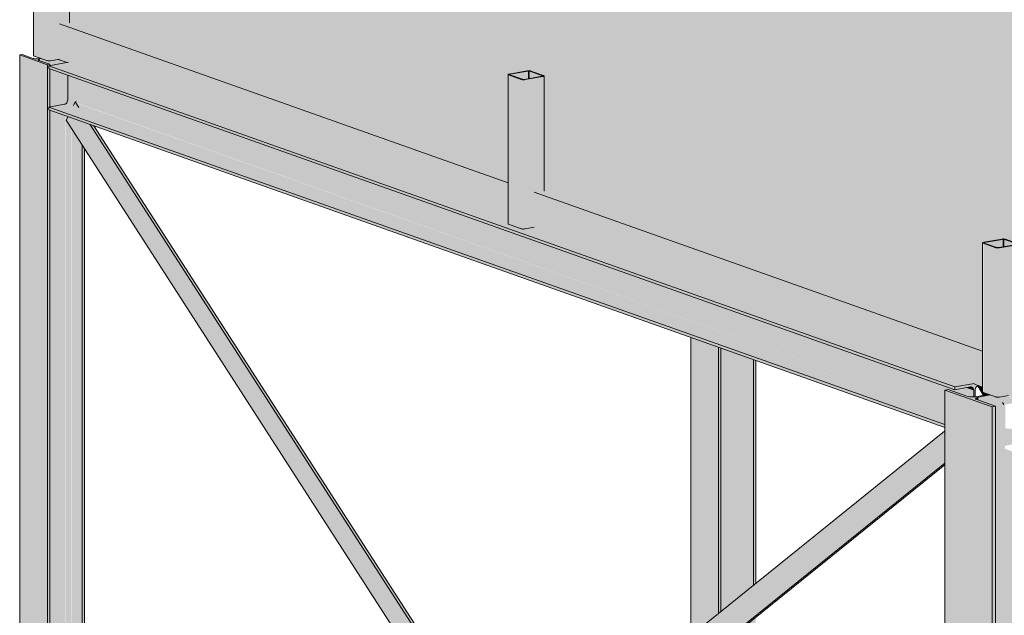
# Model space of a CAD drawing. Header units: millimetres. Extents: x -21927 to 108870, y -21057 to 20910.
# Tile 87 of 246: x 52422 to 55296, y -7832 to -6094. Entities that reach past the tile are written whole.
import ezdxf

# ---------------------------------------------------------------- set-up
doc = ezdxf.new("R2010")
doc.units = ezdxf.units.MM
for name, color, linetype, lineweight in [('23_vloeren', 2, 'Continuous', 18), ('28_hoofddraagconstructies - kolommen en liggers', 1, 'Continuous', 13), ('28_hoofddraagconstructies - kolommen en liggers - staal', 1, 'Continuous', 13)]:
    doc.layers.add(name, color=color, linetype=linetype, lineweight=lineweight)

# ---------------------------------------------------------------- blocks, each defined once
blk = doc.blocks.new('28_WSP_SF_staal - HE v21-0 - HE140A-1329081-3D - B')
at = {"layer": '28_hoofddraagconstructies - kolommen en liggers - staal'}
for points in [[(-33036, -7165.8), (-32978.8, -7155.7), (-34264, -6700), (-34296.1, -6705), (-34301.3, -6704.2), (-34339.6, -6690.1), (-34339.6, -6673.2), (-35622.6, -6218.3), (-35679.8, -6228.4), (-33163, -7120.7)], [(-33036, -7174), (-33036, -7165.8), (-35679.8, -6228.4), (-35679.8, -6236.7), (-33038.4, -7173.2)], [(-33065.4, -7235.1), (-33065.4, -7174.9), (-33055.6, -7173.2), (-32992.3, -7194.4), (-32981, -7194.4), (-32981.4, -7175.8), (-33003.1, -7168.2), (-33036, -7174), (-35624.8, -6256.1), (-35624.2, -6327.8), (-35604, -6335), (-35603.3, -6333.4), (-35599.3, -6333.7), (-35596.7, -6337.6), (-33096.7, -7224)], [(-33065.4, -7275.9), (-33065.4, -7251.9), (-35634.6, -6341), (-35679.8, -6349), (-33067.4, -7275.2)], [(-33065.4, -7284.1), (-33065.4, -7275.9), (-35679.8, -6349), (-35679.8, -6357.2), (-33093.7, -7274.1)], [(-33065.4, -7251.9), (-33065.4, -7235.1), (-35596.2, -6338.6), (-35593, -6345.5), (-35592.7, -6349.8), (-35608, -6343.4), (-35604, -6335), (-35624.8, -6327.6), (-35626.2, -6333.7), (-35629.7, -6338.6), (-35632.6, -6341.7), (-33144.1, -7224)], [(-32981, -7194.8), (-32976.6, -7193.7), (-32975.7, -7170.3), (-32973, -7165.7), (-32969.1, -7162.6), (-32967, -7161.8), (-32978.8, -7157.6), (-32978.8, -7155.7), (-33036, -7166), (-33036, -7174), (-32988.1, -7166), (-32983.9, -7168.2), (-32981.4, -7173), (-32981, -7185.7), (-32981, -7194.8)], [(-32981, -7175.9), (-32982.4, -7170.3), (-32985.9, -7166.7), (-32990.8, -7166), (-33002.8, -7168.2), (-32981.4, -7175.8)]]:
    blk.add_hatch(color=154, dxfattribs=at).paths.add_polyline_path(points)
for p, q in [((-35679.8, -6228.4), (-35622.6, -6218.3)), ((-35679.8, -6236.7), (-35679.8, -6228.4)), ((-33036, -7165.8), (-35679.8, -6228.4)), ((-33036, -7174), (-35679.8, -6236.7)), ((-35624.8, -6327.6), (-35624.8, -6256.1)), ((-35679.8, -6349), (-35634.6, -6341)), ((-35679.8, -6357.2), (-35679.8, -6349)), ((-33065.4, -7275.9), (-35679.8, -6349)), ((-33065.4, -7284.1), (-35679.8, -6357.2)), ((-32978.8, -7155.7), (-33036, -7165.8)), ((-33036, -7165.8), (-33036, -7174)), ((-33036, -7174), (-32990.8, -7166)), ((-32981, -7175.9), (-32981, -7195)), ((-32976.6, -7194.6), (-32976.6, -7175.1))]:
    blk.add_line(p, q, dxfattribs=at)
for points in [[(-35634.6, -6341, 0), (-35632.1, -6340.1, 0), (-35629.7, -6338.6, 0), (-35627.7, -6336.4, 0), (-35626.2, -6333.7, 0), (-35625.2, -6330.7, 0), (-35624.8, -6327.6, 0)], [(-32990.8, -7166, 0), (-32988.3, -7166, 0), (-32985.9, -7166.7, 0), (-32983.9, -7168.2, 0), (-32982.4, -7170.3, 0), (-32981.4, -7173, 0), (-32981, -7175.9, 0)], [(-32976.6, -7175.1, 0), (-32976.2, -7172.1, 0), (-32975.2, -7169.1, 0), (-32973.7, -7166.4, 0), (-32971.7, -7164.2, 0), (-32969.3, -7162.6, 0), (-32966.9, -7161.8, 0)]]:
    blk.add_polyline3d(points, dxfattribs=at)
blk = doc.blocks.new('28_WSP_SC_staal - HE v21-0 - HE140A - S235-V215-3D - B')
at = {"layer": '28_hoofddraagconstructies - kolommen en liggers - staal'}
h = blk.add_hatch(color=154, dxfattribs=at)
h.paths.add_polyline_path([(-35684.2, -6225.3), (-35678.8, -6223.6), (-35758.1, -6195.5), (-35765, -6196.7), (-35687.7, -6224.1)])
h.paths.add_polyline_path([(-35711.3, -6211.3), (-35710.3, -6209.8), (-35710.6, -6208.8), (-35721.4, -6207.8), (-35713.5, -6210.6)])
h.paths.add_polyline_path([(-35710.6, -6212.1), (-35713.3, -6210.7), (-35711.2, -6211.9)])
h.paths.add_polyline_path([(-35706.3, -6208.6), (-35701.6, -6207.7), (-35706.3, -6206.9), (-35708.6, -6207.8)])
for points in [[(-35684.2, -9507.4), (-35684.2, -9414.1), (-35686.4, -9408.1), (-35684.2, -9406.4), (-35684.2, -6225.3), (-35765, -6196.7), (-35765, -9478.7), (-35688.3, -9505.9)], [(-35706.3, -6213.8), (-35706.3, -6208.6), (-35711.2, -6210.7), (-35710.6, -6212.3), (-35706.3, -6213.8)]]:
    blk.add_hatch(color=154, dxfattribs=at).paths.add_polyline_path(points)
h = blk.add_hatch(color=154, dxfattribs=at)
h.paths.add_polyline_path([(-35677.3, -9485.5), (-35631.2, -9477.4), (-35631.2, -9462.9), (-35651.9, -9479.7), (-35660.1, -9481.1), (-35677.3, -9433.4), (-35677.3, -9482.2)])
h.paths.add_polyline_path([(-35677.3, -9400.8), (-35631.2, -9362.4), (-35632.1, -6374.1), (-35677.3, -6358.1), (-35677.3, -9362.4)])
h.paths.add_polyline_path([(-35677.3, -6348.5), (-35631.2, -6339.5), (-35631.2, -6253.9), (-35677.3, -6237.5), (-35677.3, -6341)])
h.paths.add_polyline_path([(-35677.3, -6228), (-35631.2, -6219.8), (-35631.2, -6217.2), (-35653.4, -6209.8), (-35680.9, -6214), (-35687.1, -6212.8), (-35701.4, -6207.7), (-35706.3, -6208.6), (-35706.3, -6213.8), (-35677.3, -6225.3)])
h = blk.add_hatch(color=154, dxfattribs=at)
h.paths.add_polyline_path([(-35684.2, -9507.4), (-35677.3, -9505.9), (-35677.3, -9433.4), (-35684.2, -9414.1), (-35684.2, -9505.9)])
h.paths.add_polyline_path([(-35684.2, -9406.4), (-35677.3, -9400.8), (-35677.3, -6358.1), (-35679.8, -6357.2), (-35679.8, -6349), (-35677.3, -6348.5), (-35677.3, -6237.5), (-35679.8, -6236.7), (-35679.8, -6228.4), (-35677.3, -6228), (-35677.3, -6224.1), (-35684.2, -6225.3), (-35684.2, -9362.4)])
h = blk.add_hatch(color=154, dxfattribs=at)
h.paths.add_polyline_path([(-35614.4, -9478.1), (-35614.4, -9449.4), (-35631.2, -9462.9), (-35631.2, -9477.4), (-35622.2, -9476.9), (-35616.6, -9477.5)])
h.paths.add_polyline_path([(-35631.2, -9363.6), (-35614.4, -9350.1), (-35615.5, -6408.7), (-35628.4, -6386.5), (-35624.8, -6376.7), (-35631.2, -6374.4), (-35631.2, -9362.4)])
h.paths.add_polyline_path([(-35631.2, -6339.5), (-35627.7, -6336.4), (-35625.2, -6330.7), (-35624.8, -6318.8), (-35625.4, -6255.9), (-35631.2, -6253.9), (-35631.2, -6338.6)])
h.paths.add_polyline_path([(-35631.2, -6219.8), (-35628.4, -6218.2), (-35631.2, -6217.2)])
h = blk.add_hatch(color=154, dxfattribs=at)
h.paths.add_polyline_path([(-35582.6, -9489.4), (-35582.6, -9423.7), (-35614.4, -9449.4), (-35614.4, -9478.1), (-35605.8, -9481.1)])
h.paths.add_polyline_path([(-35614.4, -9350.1), (-35582.6, -9324.4), (-35582.6, -6459.7), (-35614.4, -6410.2), (-35614.4, -8502)])
h = blk.add_hatch(color=154, dxfattribs=at)
h.paths.add_polyline_path([(-35582.6, -9489.4), (-35575.6, -9488.2), (-35575.6, -9418.1), (-35582.6, -9423.7), (-35582.6, -9481.1)])
h.paths.add_polyline_path([(-35582.6, -9324.4), (-35575.6, -9318.8), (-35575.6, -6470.5), (-35582.6, -6459.7), (-35582.6, -8502)])
for p, q in [((-35758.1, -6195.5), (-35765, -6196.7)), ((-35765, -6196.7), (-35684.2, -6225.3)), ((-35765, -9478.7), (-35765, -6196.7)), ((-35726.2, -6206.8), (-35758.1, -6195.5)), ((-35704.6, -6206.6), (-35709.5, -6207.5)), ((-35677.3, -6224.1), (-35709.2, -6212.8)), ((-35706.3, -6208.6), (-35701.4, -6207.7)), ((-35684.2, -6225.3), (-35677.3, -6224.1)), ((-35684.2, -6225.3), (-35684.2, -9406.4)), ((-35677.3, -6224.1), (-35677.3, -6228)), ((-35677.3, -6237.5), (-35677.3, -6348.5)), ((-35677.3, -6358.1), (-35677.3, -9400.8)), ((-35582.6, -6459.7), (-35582.6, -9324.4)), ((-35575.6, -6470.5), (-35575.6, -9318.8)), ((-35684.2, -9414.1), (-35684.2, -9507.4)), ((-35582.6, -9423.7), (-35582.6, -9489.4)), ((-35575.6, -9418.1), (-35575.6, -9488.2)), ((-35677.3, -9433.4), (-35677.3, -9506.2)), ((-35684.2, -9507.4), (-35765, -9478.7)), ((-35631.2, -9477.4), (-35677.3, -9485.5)), ((-35582.6, -9489.4), (-35614.4, -9478.1)), ((-35677.3, -9506.2), (-35684.2, -9507.4)), ((-35575.6, -9488.2), (-35582.6, -9489.4))]:
    blk.add_line(p, q, dxfattribs=at)
for points in [[(-35709.5, -6207.5, 0), (-35712.2, -6207.8, 0), (-35715.3, -6208, 0), (-35718.4, -6208, 0), (-35721.4, -6207.8, 0), (-35724.1, -6207.3, 0), (-35726.2, -6206.8, 0)], [(-35709.2, -6212.8, 0), (-35710.6, -6212.1, 0), (-35711.3, -6211.3, 0), (-35711.4, -6211.1, 0)], [(-35711.2, -6210.6, 0), (-35710.3, -6209.8, 0), (-35708.6, -6209.1, 0), (-35706.3, -6208.6, 0)], [(-35614.4, -9478.1, 0), (-35616.6, -9477.5, 0), (-35619.2, -9477.1, 0), (-35622.2, -9476.9, 0), (-35625.3, -9476.8, 0), (-35628.4, -9477, 0), (-35631.2, -9477.4, 0)]]:
    blk.add_polyline3d(points, dxfattribs=at)
blk = doc.blocks.new('28_WSP_SF_staal - STRIP v18-0 - RECT 80x10-1328601-3D - B')
at = {"layer": '28_hoofddraagconstructies - kolommen en liggers - staal'}
h = blk.add_hatch(color=154, dxfattribs=at)
h.paths.add_polyline_path([(-33065.4, -10366.8), (-33065.4, -10272.6), (-34286, -8378), (-34326, -8410.2), (-33158.2, -10222.8)])
h.paths.add_polyline_path([(-34368.1, -8344.8), (-34328.2, -8312.6), (-35560.7, -6399.4), (-35623.9, -6377), (-35629, -6387.7), (-34797.2, -7678.7)])
h.paths.add_polyline_path([(-35592.7, -6349.8), (-35603.3, -6333.4), (-35608.2, -6343.8)])
h = blk.add_hatch(color=154, dxfattribs=at)
h.paths.add_polyline_path([(-33065.4, -10272.6), (-33065.4, -10258.4), (-34280, -8373.1), (-34286, -8378), (-33097.5, -10222.8)])
h.paths.add_polyline_path([(-34328.2, -8312.6), (-34322.1, -8307.7), (-35548.9, -6403.6), (-35560.7, -6399.4), (-34742.7, -7669.1)])
h.paths.add_polyline_path([(-35592.7, -6349.8), (-35593, -6345.4), (-35596.7, -6337.6), (-35599.9, -6332.8), (-35603.3, -6333.4), (-35592.7, -6349.8)])
for p, q in [((-35608.3, -6344.1), (-35603.3, -6333.4)), ((-35603.3, -6333.4), (-35599.9, -6332.8)), ((-35592.7, -6349.8), (-35603.3, -6333.4)), ((-35629, -6387.7), (-35623.9, -6377)), ((-34368.1, -8344.8), (-35629, -6387.7)), ((-34328.2, -8312.6), (-35560.7, -6399.4)), ((-35548.9, -6403.6), (-34322.1, -8307.7))]:
    blk.add_line(p, q, dxfattribs=at)
blk = doc.blocks.new('28_WSP_SF_staal - STRIP v18-0 - RECT 80x10-1328602-3D - B')
at = {"layer": '28_hoofddraagconstructies - kolommen en liggers - staal'}
for points in [[(-35660.1, -9481.1), (-33065.4, -7388.2), (-33066.2, -7294.7), (-35686.4, -9408.1), (-35660.8, -9479.3)], [(-35660.1, -9481.1), (-35651.9, -9479.7), (-33065.4, -7393.4), (-33065.4, -7388.2), (-35657, -9478.6)]]:
    blk.add_hatch(color=154, dxfattribs=at).paths.add_polyline_path(points)
for p, q in [((-33066.2, -7294.7), (-35686.4, -9408.1)), ((-33066.2, -7294.7), (-33065.4, -7297.1)), ((-33065.4, -7388.2), (-35660.1, -9481.1)), ((-33065.4, -7393.4), (-35651.9, -9479.7)), ((-35660.1, -9481.1), (-35686.4, -9408.1)), ((-35651.9, -9479.7), (-35660.1, -9481.1))]:
    blk.add_line(p, q, dxfattribs=at)
blk = doc.blocks.new('28_WSP_SF_staal - HFL v21-0 - Lequ 70x70x7-1325707-3D - B')
at = {"layer": '28_hoofddraagconstructies - kolommen en liggers - staal'}
blk.add_hatch(color=154, dxfattribs=at).paths.add_polyline_path([(-32952.6, -7190.6), (-32937.1, -7187.8), (-32954.8, -7181.1), (-32955.8, -7165.8), (-32966.9, -7161.8), (-32969.1, -7162.6), (-32953.3, -7189.4)])
for p, q in [((-32969.1, -7162.6), (-32952.6, -7190.6)), ((-32893, -7217.2), (-32896.4, -7211.4))]:
    blk.add_line(p, q, dxfattribs=at)
blk = doc.blocks.new('28_WSP_SC_staal - RHS v18-0 - SHSC 80x80x4 - S275-V226-3D - B')
at = {"layer": '28_hoofddraagconstructies - kolommen en liggers - staal'}
for points in [[(-35723, -6200.1), (-35724.1, -5763.8), (-35724.5, -5764.7), (-35724, -6199.6)], [(-35686.1, -6213.2), (-35686.1, -5777.5), (-35723, -5764.4), (-35723, -6200.1), (-35687.1, -6212.8)], [(-35718.8, -5764.2), (-35719.6, -5762.6), (-35719.8, -5763.8), (-35719.6, -5763.9)], [(-35678.8, -5778.3), (-35676.8, -5777.1), (-35666.5, -5775.3), (-35666.5, -5753.2), (-35718.8, -5762.6), (-35718.1, -5764.4), (-35684.7, -5777.3), (-35684.7, -5777.9), (-35680.9, -5778.3)], [(-35675, -6213.6), (-35648.8, -6209), (-35648.8, -6106.4), (-35622.7, -6101.2), (-35622.7, -5768.7), (-35675, -5778), (-35675, -6208.2)], [(-35666.5, -5775.3), (-35661, -5774.3), (-35661.7, -5753.2), (-35666.5, -5753.2), (-35666.5, -5768.7)], [(-35661, -5774.3), (-35624, -5767.9), (-35624, -5766.5), (-35661, -5753.4), (-35661, -5768.7)], [(-35622.7, -6101.2), (-35619.3, -6099.2), (-35620, -5767.9), (-35622.7, -5768.7), (-35622.7, -6062.7)], [(-35678.8, -6214), (-35675, -6213.6), (-35675, -5778), (-35682.9, -5778.2), (-35686.1, -5778.3), (-35686.1, -6213.2), (-35679.8, -6214)]]:
    blk.add_hatch(color=154, dxfattribs=at).paths.add_polyline_path(points)
h = blk.add_hatch(color=154, dxfattribs=at)
h.paths.add_polyline_path([(-35675, -5778), (-35624, -5768.3), (-35625, -5767.9), (-35676.8, -5777.3)])
h.paths.add_polyline_path([(-35686.1, -5777.5), (-35684.7, -5776.3), (-35719.8, -5763.8), (-35723, -5764.4), (-35718.8, -5765.9)])
h.paths.add_polyline_path([(-35624, -5766.5), (-35622.7, -5765.3), (-35657.7, -5752.9), (-35661, -5753.4), (-35657.7, -5754.6)])
h.paths.add_polyline_path([(-35718.8, -5762.4), (-35666.5, -5753.2), (-35668.9, -5752.4), (-35721.1, -5761.6)])
for p, q in [((-35724.5, -5763.3), (-35724.5, -6198.9)), ((-35723, -5764.4), (-35686.1, -5777.5)), ((-35668.9, -5752.4), (-35721.1, -5761.6)), ((-35682.8, -5776.9), (-35719.8, -5763.8)), ((-35718.8, -5762.4), (-35666.5, -5753.2)), ((-35625, -5767.9), (-35677.3, -5777.2)), ((-35675, -5778), (-35622.7, -5768.7)), ((-35661, -5753.4), (-35624, -5766.5)), ((-35620.8, -5765.9), (-35657.7, -5752.9)), ((-35619.3, -6103.1), (-35619.3, -5767.1)), ((-35686.1, -6213.2), (-35723, -6200.1)), ((-35648.8, -6209), (-35675, -6213.6))]:
    blk.add_line(p, q, dxfattribs=at)
for points in [[(-35721.1, -5761.6, 0), (-35722.7, -5762, 0), (-35723.8, -5762.4, 0), (-35724.4, -5762.9, 0), (-35724.5, -5763.4, 0), (-35724, -5764, 0), (-35723, -5764.4, 0)], [(-35719.8, -5763.8, 0), (-35720.3, -5763.6, 0), (-35720.5, -5763.4, 0), (-35720.5, -5763.3, 0)], [(-35720.4, -5763.1, 0), (-35720.1, -5762.8, 0), (-35719.6, -5762.6, 0), (-35718.8, -5762.4, 0)], [(-35657.7, -5752.9, 0), (-35659.1, -5752.5, 0), (-35660.9, -5752.2, 0), (-35662.9, -5752, 0), (-35665, -5752, 0), (-35667, -5752.1, 0), (-35668.9, -5752.4, 0)], [(-35666.5, -5753.2, 0), (-35665.6, -5753.1, 0), (-35664.6, -5753, 0), (-35663.6, -5753, 0), (-35662.6, -5753.1, 0), (-35661.7, -5753.2, 0), (-35661, -5753.4, 0)], [(-35624, -5766.5, 0), (-35623.6, -5766.8, 0), (-35623.3, -5767, 0), (-35623.4, -5767.3, 0), (-35623.7, -5767.5, 0), (-35624.2, -5767.7, 0), (-35625, -5767.9, 0)], [(-35622.7, -5768.7, 0), (-35621.2, -5768.4, 0), (-35620, -5767.9, 0), (-35619.4, -5767.4, 0), (-35619.3, -5766.9, 0), (-35619.8, -5766.4, 0), (-35620.8, -5765.9, 0)], [(-35686.1, -5777.5, 0), (-35684.7, -5777.9, 0), (-35682.9, -5778.2, 0), (-35680.9, -5778.3, 0), (-35678.8, -5778.3, 0), (-35676.8, -5778.2, 0), (-35675, -5778, 0)], [(-35677.3, -5777.2, 0), (-35678.2, -5777.3, 0), (-35679.2, -5777.4, 0), (-35680.3, -5777.3, 0), (-35681.3, -5777.3, 0), (-35682.1, -5777.1, 0), (-35682.8, -5776.9, 0)], [(-35723, -6200.1, 0), (-35724, -6199.6, 0), (-35724.5, -6199.1, 0), (-35724.5, -6198.9, 0)], [(-35675, -6213.6, 0), (-35676.8, -6213.9, 0), (-35678.8, -6214, 0), (-35680.9, -6214, 0), (-35682.9, -6213.8, 0), (-35684.7, -6213.5, 0), (-35686.1, -6213.2, 0)]]:
    blk.add_polyline3d(points, dxfattribs=at)

msp = doc.modelspace()

# ---------------------------------------------------------------- hatches: boundary and pattern name
at = {"layer": '23_vloeren'}
h = msp.add_hatch(color=256, dxfattribs=at)
h.paths.add_polyline_path([(63646.2, -10044.6), (68546.6, -9061.2), (57369.8, -5098.5), (56488.4, -5275.5), (56487.7, -5313.6), (56485.1, -5314.4), (56426.9, -5325.4), (56421.7, -5324.6), (56383.3, -5310.5), (56383.3, -5296.4), (54528.3, -5668.7), (54527.6, -5706.9), (54524.9, -5707.8), (54466.7, -5718.7), (54461.5, -5718), (54423.2, -5703.9), (54423.2, -5689.8), (52568.1, -6062), (52567.4, -6100.3), (52564.8, -6101.2), (52538.6, -6106.4), (53847.8, -6570.6), (53848.3, -6254.9), (53849.3, -6255.4), (53852.2, -6253.8), (53852.7, -6253.2), (53853.5, -6252.2), (53905.4, -6244.1), (53908.8, -6244), (53916.2, -6244.4), (53949.6, -6257.3), (53949, -6258), (53949.6, -6259.7), (53953, -6259.7), (53952.3, -6591.3), (53949.6, -6592.1), (53923.5, -6597.4), (55232.7, -7061.6), (55233.1, -6745.9), (55234.1, -6746.4), (55237, -6744.8), (55237.6, -6744.2), (55238.3, -6743.2), (55290.3, -6735.1), (55293.6, -6735), (55301.1, -6735.4), (55334.5, -6748.3), (55333.8, -6749), (55334.5, -6750.7), (55337.8, -6750.7), (55337.1, -7082.3), (55334.5, -7083.1), (55308.3, -7088.4), (56617.5, -7552.6), (56618, -7236.9), (56618.9, -7237.4), (56621.9, -7235.8), (56622.4, -7235.1), (56623.2, -7234.2), (56675.1, -7226), (56678.4, -7226), (56685.9, -7226.4), (56719.3, -7239.3), (56718.7, -7240), (56719.3, -7241.7), (56722.7, -7241.7), (56721.9, -7573.3), (56719.3, -7574.1), (56693.2, -7579.4), (58002.4, -8043.5), (58002.8, -7727.9), (58003.8, -7728.4), (58006.7, -7726.8), (58007.2, -7726.1), (58008, -7725.2), (58059.9, -7717), (58063.3, -7717), (58070.8, -7717.4), (58104.1, -7730.3), (58103.5, -7731), (58104.1, -7732.7), (58107.5, -7732.7), (58106.8, -8064.2), (58104.1, -8065.1), (58078, -8070.4), (59387.2, -8534.5), (59387.7, -8218.9), (59388.6, -8219.4), (59391.5, -8217.8), (59392.1, -8217.1), (59392.9, -8216.2), (59444.8, -8208), (59448.1, -8208), (59455.6, -8208.4), (59489, -8221.2), (59488.3, -8222), (59489, -8223.7), (59492.3, -8223.7), (59491.6, -8555.2), (59489, -8556.1), (59462.8, -8561.4), (60772, -9025.5), (60772.5, -8709.9), (60773.5, -8710.4), (60776.4, -8708.8), (60776.9, -8708.1), (60777.7, -8707.2), (60829.6, -8699), (60833, -8699), (60840.4, -8699.4), (60873.8, -8712.2), (60873.2, -8713), (60873.8, -8714.7), (60877.2, -8714.3), (60876.5, -9046.2), (60873.8, -9047.1), (60847.7, -9052.3), (62156.9, -9516.5), (62157.3, -9200.9), (62158.3, -9201.4), (62161.2, -9199.8), (62161.8, -9199.1), (62162.5, -9198.2), (62214.5, -9190), (62217.8, -9190), (62225.3, -9190.4), (62258.6, -9203.2), (62258, -9204), (62258.7, -9205.7), (62262, -9205.3), (62261.3, -9537.2), (62258.7, -9538.1), (62232.5, -9543.3), (63541.7, -10007.5), (63542.2, -9691.9), (63543.1, -9692.3), (63546, -9690.8), (63546.6, -9690.1), (63547.4, -9689.1), (63599.3, -9681), (63602.6, -9681), (63610.1, -9681.4), (63643.5, -9694.2), (63642.9, -9694.9), (63643.5, -9696.7), (63646.8, -9696.3), (63646.1, -10028.2), (63643.5, -10029.1), (63617.4, -10034.3), (63644.3, -10043.9)])
h.paths.add_polyline_path([(65545.4, -9646.7), (65540.2, -9645.9), (65501.9, -9631.8), (65502.3, -9345), (65503.3, -9345.5), (65506.2, -9343.9), (65506.8, -9343.2), (65507.5, -9342.3), (65559.5, -9334.1), (65562.8, -9334.1), (65570.3, -9334.5), (65603.6, -9347.3), (65603, -9348.1), (65603.7, -9349.8), (65607, -9349.4), (65606.3, -9634.9), (65603.7, -9635.7), (65547.5, -9646.7)])
h.paths.add_polyline_path([(67505.6, -9253.3), (67500.4, -9252.5), (67462, -9238.5), (67462.5, -8998.1), (67463.5, -8998.6), (67466.4, -8997), (67466.9, -8996.3), (67467.7, -8995.4), (67519.6, -8987.2), (67522.9, -8987.2), (67530.4, -8987.6), (67563.8, -9000.5), (67563.2, -9001.2), (67563.8, -9002.9), (67567.2, -9002.6), (67566.5, -9241.5), (67563.8, -9242.4), (67507.7, -9253.3)])
h = msp.add_hatch(color=256, dxfattribs=at)
h.paths.add_polyline_path([(63646.2, -10149.1), (63646.2, -10044.6), (63617.4, -10034.3), (63617.4, -10136.9), (63640.4, -10145.1), (63640.4, -10147.1)])
h.paths.add_polyline_path([(63541.7, -10112.1), (63541.7, -10007.5), (62232.5, -9543.3), (62232.5, -9646), (62228.8, -9646.6), (62253.5, -9655.3), (62257.2, -9654.7), (63540.8, -10109.8), (63541.2, -10111.9)])
h.paths.add_polyline_path([(62156.9, -9619.1), (62156.9, -9516.5), (60847.7, -9052.3), (60847.7, -9155), (62154.6, -9618.3)])
h.paths.add_polyline_path([(60772, -9128.1), (60772, -9025.5), (59462.8, -8561.4), (59462.8, -8664), (60683.7, -9096.8)])
h.paths.add_polyline_path([(59387.2, -8637.2), (59387.2, -8534.5), (58078, -8070.4), (58078, -8173), (58074.3, -8173.6), (58105.6, -8184.3), (58108.4, -8183.8), (59246, -8587.1)])
h.paths.add_polyline_path([(58002.4, -8148.1), (58002.4, -8043.5), (56693.2, -7579.4), (56693.2, -7682), (58001.4, -8145.8), (58001.4, -8147.8)])
h.paths.add_polyline_path([(56617.5, -7655.2), (56617.5, -7552.6), (55308.3, -7088.4), (55308.3, -7191), (55304.6, -7191.7), (55350.8, -7208), (55354.5, -7207.4), (56579.3, -7641.6)])
h.paths.add_polyline_path([(55232.7, -7166.1), (55232.7, -7061.6), (53923.5, -6597.4), (53923.5, -6700), (55208.7, -7155.7), (55208.7, -7157.6), (55231.7, -7165.8)])
h.paths.add_polyline_path([(53847.8, -6673.2), (53847.8, -6570.6), (52538.6, -6106.4), (52538.6, -6209), (52535, -6209.7), (52561.2, -6219), (52564.9, -6218.3), (53706.6, -6623.1)])
at = {"layer": '28_hoofddraagconstructies - kolommen en liggers - staal'}
h = msp.add_hatch(color=144, dxfattribs=at)
h.paths.add_polyline_path([(54461.8, -9159.9), (54461.8, -7926), (54381, -7991.1), (54381, -9108.1), (54400.4, -9138.2), (54422, -9145.8)])
h.paths.add_polyline_path([(54381, -7891.8), (54461.8, -7826.6), (54461.8, -7050), (54381, -7021.4), (54381, -7641.6)])
h = msp.add_hatch(color=144, dxfattribs=at)
h.paths.add_polyline_path([(54461.8, -9159.9), (54468.7, -9158.7), (54468.7, -7920.4), (54461.8, -7926), (54461.8, -9143.2)])
h.paths.add_polyline_path([(54461.8, -7826.6), (54468.7, -7821), (54468.7, -7052.5), (54461.8, -7050), (54461.8, -7641.6)])
h = msp.add_hatch(color=144, dxfattribs=at)
h.paths.add_polyline_path([(54468.7, -9138.1), (54514.9, -9129.4), (54514.9, -7883.1), (54468.7, -7920.4), (54468.7, -9137.6)])
h.paths.add_polyline_path([(54468.7, -7821), (54514.9, -7783.8), (54514.9, -7068.8), (54468.7, -7052.5), (54468.7, -7641.6)])
h = msp.add_hatch(color=144, dxfattribs=at)
h.paths.add_polyline_path([(54531.6, -9130.6), (54531.6, -7869.7), (54514.9, -7883.1), (54514.9, -9129.9), (54523.8, -9129.4), (54529.5, -9130.1)])
h.paths.add_polyline_path([(54514.9, -7783.8), (54531.6, -7770.3), (54530.9, -7074.5), (54514.9, -7068.8), (54514.9, -7641.6)])
h = msp.add_hatch(color=144, dxfattribs=at)
h.paths.add_polyline_path([(54563.5, -9142), (54563.5, -7843.9), (54531.6, -7869.7), (54531.6, -9130.6)])
h.paths.add_polyline_path([(54531.6, -7770.3), (54563.5, -7744.6), (54563.5, -7086.1), (54531.6, -7074.8), (54531.6, -7641.6)])
h = msp.add_hatch(color=144, dxfattribs=at)
h.paths.add_polyline_path([(54563.5, -9142), (54570.4, -9140.7), (54570.4, -7838.3), (54563.5, -7843.9), (54563.5, -9120.8)])
h.paths.add_polyline_path([(54563.5, -7744.6), (54570.4, -7739), (54570.4, -7088.5), (54563.5, -7086.1), (54563.5, -7641.6)])
for points in [[(55260.6, -7224), (55270.4, -7222.3), (55211.6, -7200.2), (55213.1, -7197.9), (55216.4, -7196.4), (55238.3, -7192.3), (55253.6, -7189), (55250.4, -7187.8), (55205.1, -7194.8), (55190.6, -7193.7), (55186.8, -7192.6), (55131.9, -7173.2), (55122.1, -7174.9), (55255.7, -7222.3)], [(55260.6, -10506.1), (55260.6, -7224), (55122.1, -7175.9), (55122.1, -10457), (55157.3, -10469.4)], [(55220.4, -7204.6), (55220.4, -7195.4), (55212.9, -7198), (55211.6, -7200.2), (55215.4, -7202.8), (55220.4, -7204.5)], [(55270.4, -10468.7), (55354.4, -10453.8), (55354.4, -7366.5), (55297.3, -7346.2), (55298.1, -7337.9), (55345, -7329.2), (55349.5, -7325.2), (55351.9, -7319.7), (55352.2, -7316.5), (55351.9, -7293), (55299.3, -7286.4), (55298.6, -7217.3), (55350.8, -7208), (55302.6, -7192), (55276.2, -7196), (55271, -7195.1), (55254.4, -7189.4), (55220.4, -7196.4), (55220.4, -7204.6), (55270.4, -7222.3), (55270.4, -10464.9)], [(55260.6, -10506.1), (55270.4, -10504.3), (55270.4, -7222.3), (55260.6, -7224), (55260.6, -10477.5)]]:
    msp.add_hatch(color=144, dxfattribs=at).paths.add_polyline_path(points)

# ---------------------------------------------------------------- linework, layer by layer
at = {"layer": '23_vloeren'}
for p, q in [((52538.6, -6106.4), (53847.8, -6570.6)), ((52561.2, -6219), (52535, -6209.7)), ((53923.5, -6597.4), (55232.7, -7061.6)), ((55232.7, -7166.1), (55208.5, -7157.6))]:
    msp.add_line(p, q, dxfattribs=at)
at = {"layer": '28_hoofddraagconstructies - kolommen en liggers - staal'}
for p, q in [((54381, -7891.8), (54381, -7021.4)), ((54461.8, -7050), (54461.8, -7826.6)), ((54468.7, -7052.5), (54468.7, -7821)), ((54563.5, -7086.1), (54563.5, -7744.6)), ((54570.4, -7088.5), (54570.4, -7739)), ((55131.9, -7173.2), (55122.1, -7174.9)), ((55122.1, -7174.9), (55260.6, -7224)), ((55122.1, -10457), (55122.1, -7174.9)), ((55186.8, -7192.6), (55131.9, -7173.2)), ((55270.4, -7222.3), (55215.4, -7202.8)), ((55250.4, -7187.8), (55216.1, -7193.9)), ((55220.4, -7195.4), (55254.7, -7189.4)), ((55260.6, -7224), (55270.4, -7222.3)), ((55260.6, -7224), (55260.6, -10506.1)), ((55270.4, -7222.3), (55270.4, -10504.3))]:
    msp.add_line(p, q, dxfattribs=at)
for points in [[(55216.1, -7193.9, 0), (55211.3, -7194.5, 0), (55205.9, -7194.8, 0), (55200.4, -7194.8, 0), (55195.2, -7194.4, 0), (55190.6, -7193.7, 0), (55186.8, -7192.6, 0)], [(55215.4, -7202.8, 0), (55212.9, -7201.6, 0), (55211.6, -7200.2, 0), (55211.6, -7199.7, 0)], [(55211.9, -7198.8, 0), (55213.5, -7197.5, 0), (55216.4, -7196.4, 0), (55220.4, -7195.4, 0)]]:
    msp.add_polyline3d(points, dxfattribs=at)

# ---------------------------------------------------------------- block references
at = {"layer": '28_hoofddraagconstructies - kolommen en liggers'}
for name, p in [('28_WSP_SC_staal - RHS v18-0 - SHSC 80x80x4 - S275-V226-3D - B', (88187.5, 0)), ('28_WSP_SC_staal - HE v21-0 - HE140A - S235-V215-3D - B', (88187.5, 0)), ('28_WSP_SF_staal - HE v21-0 - HE140A-1329081-3D - B', (88187.5, 0)), ('28_WSP_SC_staal - RHS v18-0 - SHSC 80x80x4 - S275-V226-3D - B', (89572.3, -491)), ('28_WSP_SF_staal - STRIP v18-0 - RECT 80x10-1328601-3D - B', (88187.5, 0)), ('28_WSP_SC_staal - RHS v18-0 - SHSC 80x80x4 - S275-V226-3D - B', (90957.2, -982)), ('28_WSP_SF_staal - HFL v21-0 - Lequ 70x70x7-1325707-3D - B', (88187.5, 0)), ('28_WSP_SF_staal - STRIP v18-0 - RECT 80x10-1328602-3D - B', (88187.5, 0))]:
    msp.add_blockref(name, p, dxfattribs=at)

doc.saveas('drawing.dxf')
